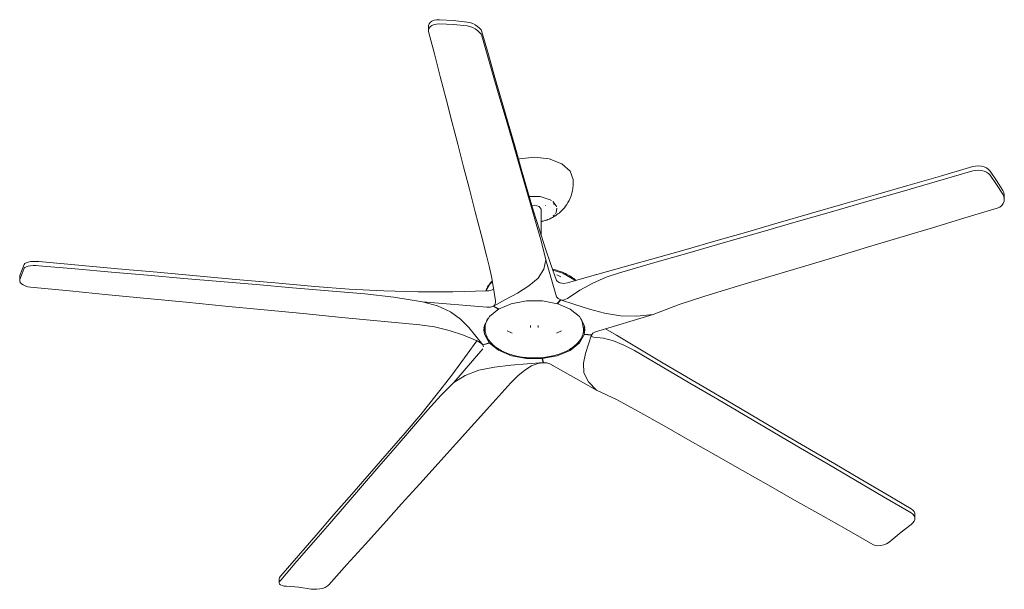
# Model space of a CAD drawing. Header units: millimetres. Extents: x 5765 to 13688, y -3156 to 7700.
# Tile 1 of 3: x 8646 to 10543, y -3156 to -2058. Entities that reach past the tile are written whole.
import ezdxf

# ---------------------------------------------------------------- set-up
doc = ezdxf.new("R2010")
doc.units = ezdxf.units.MM
doc.layers.add('Aparatos eléctricos', color=7, linetype='Continuous', lineweight=15)

# ---------------------------------------------------------------- blocks, each defined once
blk = doc.blocks.new('34190 - 33461A ANDROS Anodized white ceiling fan-545737-00 Isometrico PDF')
at = {"layer": 'Aparatos eléctricos', "color": 251, "true_color": 0x5b5b5b}
for p, q in [((2194.4, -2070.6), (2194.4, -2078.9)), ((2473.4, -2372.3), (2473.4, -2366.5)), ((3303.9, -2404.4), (3303.9, -2396.7)), ((2411.7, -2474.6), (2411.7, -2423.7)), ((2419.7, -2417.1), (2419.7, -2416.4)), ((2435.9, -2414.7), (2435.9, -2412.3)), ((2411.7, -2447.3), (2416.9, -2446.1)), ((2419.9, -2445.2), (2422.1, -2444.5)), ((2427.1, -2442.3), (2427.8, -2441.9)), ((2430.3, -2440.5), (2430.7, -2440.2)), ((2434.7, -2437.2), (2437.3, -2434.7)), ((2441.3, -2592.2), (2420.6, -2520.8)), ((1407.1, -2551.1), (1406.8, -2553.7)), ((1406.8, -2552.9), (1406.8, -2561)), ((2449.3, -2554), (2441.5, -2550.3)), ((2462.2, -2565.7), (2518.3, -2549.6)), ((2319.9, -2577.4), (2319.4, -2577.7)), ((2442.4, -2605.5), (2448.7, -2598.3)), ((2443, -2605.6), (2449.3, -2598.5)), ((2451.4, -2599), (2450.6, -2598.6)), ((2307.1, -2612.6), (2183, -2601.8)), ((2319.9, -2610.1), (2319.4, -2610.4)), ((2329.2, -2616), (2319.4, -2610.4)), ((2329.7, -2615.8), (2319.9, -2610.1)), ((2326.9, -2619), (2326.5, -2619.3)), ((2516.3, -2659.7), (2627.6, -2626.2)), ((2303.4, -2651.7), (2303.4, -2654.9)), ((2390.8, -2647.7), (2390.8, -2651.7)), ((2406.1, -2651.7), (2406.1, -2647.7)), ((2493.4, -2654.9), (2493.4, -2651.7)), ((2494.7, -2656.6), (2495.7, -2651.7)), ((2494.7, -2664.7), (2495.9, -2655.9)), ((2535.6, -2653.9), (2556.6, -2666.2)), ((2345.9, -2658), (2355.5, -2662.7)), ((2441.3, -2662.7), (2451, -2658)), ((2493, -2661.3), (2494.8, -2656.2)), ((2493.3, -2656), (2494.8, -2656.2)), ((2493.3, -2656.4), (2494.7, -2656.6)), ((2494.7, -2664.7), (2508.4, -2666)), ((2494.8, -2664.4), (2508.5, -2665.6)), ((2299.1, -2692.6), (2243.1, -2757.4)), ((2311.4, -2681.1), (2299, -2684.8)), ((2311.7, -2681.5), (2299.3, -2685.1)), ((2311.4, -2681.1), (2311.7, -2681.5)), ((2413.4, -2711.4), (2415.5, -2719.3)), ((2414, -2711.3), (2416.2, -2719.2)), ((2428.4, -2721.7), (2517.9, -2772.5)), ((3131.5, -3019.4), (3131.5, -3011.1)), ((1907, -3135.5), (1907, -3143.6))]:
    blk.add_line(p, q, dxfattribs=at)
for points in [[(2215.5, -2058.5, 0), (2210.1, -2058.7, 0), (2205.2, -2059.7, 0), (2201, -2061.4, 0), (2197.7, -2063.7, 0), (2195.5, -2066.5, 0), (2194.5, -2069.5, 0), (2194.4, -2071.1, 0)], [(2215.5, -2066.6, 0), (2210.1, -2066.9, 0), (2205.2, -2067.9, 0), (2201, -2069.7, 0), (2197.7, -2072, 0), (2195.5, -2074.8, 0), (2194.5, -2077.8, 0), (2194.7, -2081, 0)], [(2215.5, -2058.5, 0), (2242.3, -2060, 0), (2268.7, -2063.1, 0)], [(2268.7, -2070.6, 0), (2242.4, -2067.7, 0), (2215.5, -2066.6, 0)], [(2297.3, -2081.6, 0), (2295.7, -2078.3, 0), (2292.9, -2074.8, 0), (2289.2, -2071.5, 0), (2284.7, -2068.6, 0), (2279.6, -2066.1, 0), (2274.2, -2064.2, 0), (2268.7, -2063.1, 0)], [(2194.7, -2081, 0), (2205.9, -2124.5, 0), (2217.1, -2168, 0), (2228.4, -2211.5, 0), (2239.6, -2254.9, 0), (2250.9, -2298.4, 0), (2262.1, -2341.8, 0), (2273.3, -2385.3, 0), (2284.6, -2428.7, 0), (2295.8, -2472.1, 0), (2307.1, -2515.5, 0)], [(2268.7, -2070.6, 0), (2274.2, -2071.8, 0), (2279.6, -2073.8, 0), (2284.6, -2076.4, 0), (2289.2, -2079.5, 0), (2292.9, -2082.9, 0), (2295.7, -2086.4, 0), (2297.3, -2089.8, 0)], [(2385.9, -2389.8, 0), (2373.3, -2345.8, 0), (2360.6, -2301.8, 0), (2347.9, -2257.8, 0), (2335.3, -2213.8, 0), (2322.6, -2169.8, 0), (2309.9, -2125.7, 0), (2297.3, -2081.6, 0)], [(2297.3, -2089.8, 0), (2308.9, -2130, 0), (2320.6, -2170.2, 0), (2332.2, -2210.5, 0), (2343.9, -2250.7, 0), (2355.5, -2290.8, 0), (2367.1, -2331, 0), (2378.8, -2371.2, 0), (2390.4, -2411.3, 0), (2402.1, -2451.5, 0)], [(2473.4, -2366.5, 0), (2467.7, -2350, 0), (2451.5, -2335.9, 0), (2427.1, -2326.5, 0), (2398.4, -2323.2, 0), (2369.7, -2326.5, 0), (2367.9, -2327, 0)], [(3243.3, -2349.9, 0), (3175.2, -2369.6, 0), (3107.1, -2389.3, 0), (3039.1, -2408.9, 0), (2971, -2428.5, 0), (2903, -2448.1, 0), (2834.9, -2467.7, 0), (2766.8, -2487.3, 0), (2698.8, -2506.9, 0), (2630.7, -2526.5, 0), (2562.7, -2546, 0)], [(3243.3, -2341.6, 0), (3180.7, -2359.7, 0), (3118.2, -2377.8, 0), (3055.6, -2395.9, 0), (2993, -2414, 0), (2930.5, -2432.1, 0), (2867.9, -2450.1, 0), (2805.4, -2468.2, 0)], [(3276.7, -2350.1, 0), (3273.7, -2346.9, 0), (3269.7, -2344.1, 0), (3264.9, -2342.1, 0), (3259.6, -2340.8, 0), (3254.1, -2340.2, 0), (3248.5, -2340.5, 0), (3243.3, -2341.6, 0)], [(3276.7, -2358.2, 0), (3273.7, -2355, 0), (3269.7, -2352.4, 0), (3264.9, -2350.3, 0), (3259.6, -2349.1, 0), (3254.1, -2348.6, 0), (3248.5, -2348.9, 0), (3243.3, -2349.9, 0)], [(3276.7, -2350.1, 0), (3289, -2368.1, 0), (3301.2, -2387.3, 0)], [(3301.2, -2394.8, 0), (3289.1, -2375.8, 0), (3276.7, -2358.2, 0)], [(2441.3, -2560.7, 0), (2430.3, -2530.2, 0), (2419.3, -2497.8, 0), (2408.2, -2463.5, 0), (2397.1, -2427.5, 0), (2385.9, -2389.8, 0)], [(2473.4, -2372.3, 0), (2473.3, -2377.6, 0), (2472.7, -2382.8, 0), (2471.8, -2388, 0), (2470.6, -2393, 0), (2469.1, -2397.7, 0), (2467.3, -2402.3, 0), (2465.4, -2406.5, 0), (2463.2, -2410.5, 0), (2461, -2414.2, 0), (2458.6, -2417.6, 0), (2456.2, -2420.8, 0), (2453.7, -2423.7, 0), (2451.2, -2426.3, 0), (2448.7, -2428.7, 0), (2446.3, -2430.9, 0), (2443.8, -2432.8, 0), (2441.4, -2434.6, 0), (2439.1, -2436.2, 0), (2436.8, -2437.7, 0), (2435.3, -2438.6, 0)], [(3303.9, -2396.7, 0), (3303.9, -2396.1, 0), (3303.1, -2391.6, 0), (3301.2, -2387.3, 0)], [(2431.2, -2406.8, 0), (2429.2, -2405.6, 0), (2409.7, -2399.1, 0), (2388.6, -2398.9, 0)], [(2441.4, -2419.3, 0), (2440.5, -2416.9, 0), (2433.9, -2408.8, 0)], [(3301.2, -2394.8, 0), (3303.1, -2399.2, 0), (3303.9, -2403.7, 0), (3303.5, -2408.3, 0), (3301.8, -2412.6, 0), (3299, -2416.4, 0), (3295.2, -2419.4, 0), (3290.4, -2421.5, 0)], [(2411.7, -2423.7, 0), (2407.8, -2418.3, 0), (2398.4, -2416, 0), (2394.2, -2416.5, 0)], [(2439, -2432.5, 0), (2440.5, -2429.9, 0), (2441.8, -2421.3, 0)], [(3290.4, -2421.5, 0), (3227.9, -2440.4, 0), (3165.3, -2459.3, 0), (3102.7, -2478.1, 0), (3040.1, -2496.9, 0), (2977.6, -2515.8, 0), (2915, -2534.6, 0), (2852.4, -2553.4, 0), (2789.8, -2572.1, 0), (2727.2, -2590.9, 0)], [(2435.3, -2438.6, 0), (2433.1, -2439.8, 0), (2430.9, -2440.9, 0), (2428.8, -2441.9, 0), (2426.7, -2442.8, 0), (2424.7, -2443.6, 0), (2422.7, -2444.4, 0), (2420.7, -2445, 0), (2418.8, -2445.6, 0), (2416.9, -2446.1, 0), (2415.1, -2446.6, 0), (2413.3, -2447, 0), (2411.7, -2447.3, 0)], [(2411.7, -2447.3, 0), (2412.1, -2447.2, 0), (2413.8, -2446.9, 0), (2415.4, -2446.5, 0), (2416.9, -2446.1, 0)], [(2420.6, -2520.8, 0), (2411.4, -2484.8, 0), (2402.1, -2451.5, 0)], [(2805.4, -2468.2, 0), (2748.1, -2484.6, 0), (2690.8, -2500.9, 0), (2633.5, -2517.2, 0), (2576.2, -2533.3, 0), (2518.9, -2549.4, 0)], [(2307.1, -2515.5, 0), (2311.3, -2533.3, 0), (2315.6, -2553.4, 0), (2319.7, -2575.7, 0), (2323.7, -2599.9, 0)], [(2420.6, -2520.8, 0), (2416.5, -2539, 0), (2405.7, -2556.3, 0), (2387.5, -2571.5, 0), (2365.8, -2585.1, 0), (2342.7, -2597.8, 0), (2319.9, -2610.1, 0)], [(1407.1, -2551.1, 0), (1411.3, -2539.5, 0), (1415.5, -2529.8, 0)], [(1415.5, -2537.3, 0), (1411.4, -2547.2, 0), (1407.1, -2559.2, 0)], [(1443.9, -2524.5, 0), (1438.2, -2524.1, 0), (1432.6, -2524.2, 0), (1427.5, -2524.6, 0), (1423.1, -2525.4, 0), (1419.5, -2526.6, 0), (1417, -2528, 0), (1415.5, -2529.8, 0)], [(1415.5, -2537.3, 0), (1417, -2535.6, 0), (1419.5, -2534.3, 0), (1423.1, -2533.2, 0), (1427.5, -2532.6, 0), (1432.6, -2532.2, 0), (1438.2, -2532.3, 0), (1443.9, -2532.6, 0)], [(1975.2, -2572.5, 0), (1899.3, -2565.7, 0), (1823.4, -2558.9, 0), (1747.5, -2552, 0), (1671.6, -2545.2, 0), (1595.7, -2538.3, 0), (1519.8, -2531.4, 0), (1443.9, -2524.5, 0)], [(1443.9, -2532.6, 0), (1513.7, -2538.7, 0), (1583.5, -2544.8, 0), (1653.2, -2550.8, 0), (1723, -2556.9, 0), (1792.8, -2562.9, 0), (1862.6, -2568.9, 0), (1932.3, -2574.9, 0), (2002.1, -2580.9, 0), (2071.9, -2586.9, 0)], [(2478.6, -2561, 0), (2476.4, -2559.1, 0), (2474.2, -2557.3, 0), (2471.8, -2555.6, 0), (2469.4, -2553.9, 0), (2466.8, -2552.2, 0), (2464.1, -2550.7, 0), (2461.3, -2549.2, 0), (2458.4, -2547.7, 0), (2455.5, -2546.4, 0), (2452.4, -2545.1, 0), (2449.3, -2543.9, 0), (2446, -2542.7, 0), (2442.8, -2541.7, 0), (2439.4, -2540.7, 0), (2436, -2539.8, 0), (2433.6, -2539.2, 0)], [(2477.7, -2561.3, 0), (2476.4, -2560.2, 0), (2453, -2546.7, 0), (2434.3, -2540.8, 0)], [(1407.1, -2559.2, 0), (1406.8, -2561.8, 0), (1407.8, -2564.5, 0), (1410, -2567.1, 0), (1413.2, -2569.5, 0), (1417.4, -2571.4, 0), (1422.3, -2572.9, 0), (1427.7, -2573.7, 0)], [(2442.4, -2562.3, 0), (2441.7, -2561.5, 0), (2441.3, -2560.7, 0)], [(2562.7, -2546, 0), (2536.8, -2554.8, 0), (2511.2, -2566, 0), (2486.3, -2579.5, 0), (2462.2, -2595.3, 0)], [(2518.9, -2549.4, 0), (2518.6, -2549.5, 0), (2518.3, -2549.6, 0)], [(1427.7, -2573.7, 0), (1502.7, -2581, 0), (1577.7, -2588.4, 0), (1652.7, -2595.6, 0), (1727.7, -2602.9, 0), (1802.7, -2610.2, 0), (1877.7, -2617.4, 0), (1952.7, -2624.7, 0), (2027.7, -2631.9, 0), (2102.7, -2639.2, 0), (2177.8, -2646.4, 0)], [(2307.1, -2581, 0), (2241.1, -2582.8, 0), (2174.8, -2582.8, 0), (2108.4, -2581.1, 0), (2041.8, -2577.7, 0), (1975.2, -2572.5, 0)], [(2304.9, -2581.1, 0), (2305.3, -2580, 0), (2306.1, -2577.7, 0), (2307.2, -2575.5, 0), (2308.3, -2573.3, 0), (2309.7, -2571.1, 0), (2311.1, -2569, 0), (2312.7, -2566.9, 0), (2314.5, -2564.9, 0), (2316.3, -2562.9, 0), (2317.2, -2562.1, 0)], [(2317.1, -2563.2, 0), (2312.2, -2568.5, 0), (2305.1, -2581, 0)], [(2319.6, -2577.8, 0), (2317.2, -2578.9, 0), (2314.1, -2579.9, 0), (2310.8, -2580.6, 0)], [(2448.7, -2565.9, 0), (2446.5, -2565, 0), (2444.1, -2563.7, 0), (2442.4, -2562.3, 0)], [(2462.2, -2565.7, 0), (2455.5, -2566.6, 0), (2448.7, -2565.7, 0)], [(2183, -2601.8, 0), (2127.5, -2593, 0), (2071.9, -2586.9, 0)], [(2310.8, -2580.6, 0), (2308.9, -2580.9, 0), (2307.1, -2581, 0)], [(2449.3, -2598.5, 0), (2444, -2595.9, 0), (2441.3, -2592.2, 0)], [(2627.6, -2626.2, 0), (2596.2, -2629.6, 0), (2564.4, -2629, 0), (2533.9, -2623.7, 0), (2504.8, -2616, 0), (2476.7, -2607.2, 0), (2448.7, -2598.3, 0)], [(2462.2, -2595.3, 0), (2459.1, -2597.1, 0), (2455.7, -2598.4, 0), (2452.1, -2598.8, 0), (2449.1, -2598.4, 0)], [(2627.6, -2626.2, 0), (2677.3, -2607.2, 0), (2727.2, -2590.9, 0)], [(2183, -2601.8, 0), (2211.8, -2609.8, 0), (2236.9, -2621, 0), (2256.2, -2635.7, 0), (2271.9, -2651.8, 0), (2285.7, -2668.4, 0), (2299.3, -2685.1, 0)], [(2329.7, -2615.8, 0), (2311.7, -2630.1, 0), (2302.2, -2646.9, 0), (2301, -2655.8, 0)], [(2319.9, -2610.1, 0), (2314, -2612.2, 0), (2307.1, -2612.6, 0)], [(2323.7, -2599.9, 0), (2323.8, -2603, 0), (2323.1, -2605.9, 0), (2321.7, -2608.5, 0), (2319.9, -2610.1, 0)], [(2443, -2605.6, 0), (2413.9, -2600.2, 0), (2383.2, -2600.2, 0), (2354, -2605.6, 0), (2329.2, -2616, 0)], [(2495.9, -2655.9, 0), (2494.7, -2647, 0), (2485.2, -2630.2, 0), (2467.2, -2615.9, 0), (2442.4, -2605.5, 0)], [(2308.4, -2634.2, 0), (2303.8, -2646.9, 0), (2303.6, -2654, 0)], [(2493.4, -2653.8, 0), (2490.2, -2637.5, 0), (2488.6, -2634.5, 0)], [(2177.8, -2646.4, 0), (2206.3, -2650.4, 0), (2234.4, -2657, 0), (2261.9, -2666, 0), (2288.4, -2677.4, 0)], [(2301, -2655.8, 0), (2302.2, -2664.6, 0), (2311.4, -2681.1, 0)], [(2301.3, -2651.7, 0), (2302.2, -2656.5, 0), (2303.6, -2660.6, 0)], [(2303.4, -2654.9, 0), (2303.5, -2657.1, 0), (2303.7, -2659.4, 0), (2304.1, -2661.6, 0), (2304.7, -2663.8, 0), (2305.4, -2666, 0), (2306.2, -2668.2, 0), (2307.2, -2670.4, 0), (2308.3, -2672.5, 0), (2309.6, -2674.6, 0), (2311.1, -2676.6, 0), (2312.6, -2678.7, 0), (2314.3, -2680.6, 0), (2316.2, -2682.6, 0), (2318.1, -2684.5, 0), (2320.2, -2686.3, 0), (2322.4, -2688.1, 0), (2324.8, -2689.9, 0), (2327.2, -2691.5, 0), (2329.8, -2693.2, 0), (2332.5, -2694.7, 0), (2335.2, -2696.2, 0), (2338.1, -2697.6, 0), (2341.1, -2699, 0), (2344.2, -2700.3, 0), (2347.3, -2701.5, 0), (2350.5, -2702.7, 0), (2353.8, -2703.7, 0), (2357.2, -2704.7, 0), (2360.7, -2705.6, 0), (2364.2, -2706.5, 0), (2367.7, -2707.2, 0), (2371.3, -2707.9, 0), (2375, -2708.5, 0), (2378.6, -2709, 0), (2382.4, -2709.4, 0), (2386.1, -2709.7, 0), (2389.9, -2710, 0), (2393.6, -2710.1, 0), (2397.4, -2710.2, 0), (2401.2, -2710.2, 0), (2405, -2710.1, 0), (2408.7, -2709.9, 0), (2412.5, -2709.6, 0), (2416.2, -2709.2, 0), (2419.9, -2708.8, 0), (2423.6, -2708.2, 0), (2427.2, -2707.6, 0), (2430.8, -2706.9, 0), (2434.3, -2706.1, 0), (2437.8, -2705.2, 0), (2441.2, -2704.3, 0), (2444.6, -2703.3, 0), (2447.8, -2702.1, 0), (2451, -2701, 0), (2454.1, -2699.7, 0), (2457.2, -2698.4, 0), (2460.1, -2697, 0), (2462.9, -2695.5, 0), (2465.4, -2694.2, 0)], [(2493.4, -2654.9, 0), (2493.4, -2657.1, 0), (2493.1, -2659.4, 0), (2492.7, -2661.6, 0), (2492.2, -2663.8, 0), (2491.5, -2666, 0), (2490.7, -2668.2, 0), (2489.7, -2670.4, 0), (2488.5, -2672.5, 0), (2487.2, -2674.6, 0), (2485.8, -2676.6, 0), (2484.3, -2678.7, 0), (2482.6, -2680.6, 0), (2480.7, -2682.6, 0), (2478.8, -2684.5, 0), (2476.7, -2686.3, 0), (2474.4, -2688.1, 0), (2472.1, -2689.9, 0), (2469.7, -2691.5, 0), (2467.1, -2693.2, 0), (2465.4, -2694.2, 0)], [(2413.4, -2711.4, 0), (2442.5, -2705.9, 0), (2467.3, -2695.5, 0), (2485.4, -2681.2, 0), (2494.8, -2664.4, 0)], [(2517.9, -2772.5, 0), (2502.7, -2756.3, 0), (2493.8, -2738.6, 0), (2493.1, -2720.2, 0), (2496.8, -2701.8, 0), (2502.6, -2683.7, 0), (2508.5, -2665.6, 0)], [(2508.4, -2666, 0), (2511.1, -2662.3, 0), (2516.3, -2659.7, 0)], [(2512.6, -2669.9, 0), (2510.6, -2669.6, 0), (2509.1, -2668.8, 0), (2508.4, -2667.4, 0), (2508.4, -2666, 0)], [(2591.3, -2695.8, 0), (2571, -2685.2, 0), (2551, -2677.3, 0), (2531.5, -2672.2, 0), (2512.6, -2669.9, 0)], [(2557, -2666.4, 0), (2556.8, -2666.3, 0), (2556.6, -2666.2, 0)], [(2781.4, -2799.5, 0), (2736.5, -2773.1, 0), (2691.6, -2746.5, 0), (2646.7, -2719.9, 0), (2601.9, -2693.2, 0), (2557, -2666.4, 0)], [(2287.7, -2677.3, 0), (2269.3, -2703, 0), (2239.4, -2743.3, 0), (2209.4, -2782.1, 0), (2179.4, -2819.1, 0), (2149.4, -2854.5, 0)], [(2288.4, -2677.4, 0), (2291.7, -2679.1, 0), (2294.7, -2681.1, 0), (2297.3, -2683.1, 0), (2299, -2684.7, 0)], [(2299, -2684.8, 0), (2300.7, -2688.7, 0), (2300.7, -2688.7, 0)], [(2311.4, -2681.1, 0), (2329.4, -2695.4, 0), (2354.2, -2705.9, 0), (2383.4, -2711.3, 0), (2414, -2711.3, 0)], [(3124.4, -3008.8, 0), (3071, -2977.6, 0), (3017.7, -2946.3, 0), (2964.4, -2915, 0), (2911.1, -2883.8, 0), (2857.8, -2852.5, 0), (2804.5, -2821.1, 0), (2751.2, -2789.8, 0), (2697.9, -2758.5, 0), (2644.6, -2727.2, 0), (2591.3, -2695.8, 0)], [(2243.1, -2757.4, 0), (2265.1, -2744, 0), (2291.4, -2733.7, 0), (2321.5, -2727.6, 0), (2352.9, -2724, 0), (2384.5, -2721.5, 0), (2416.2, -2719.2, 0)], [(2353.4, -2757.8, 0), (2366.8, -2744.3, 0), (2380, -2733.5, 0), (2392.8, -2725.6, 0), (2405.2, -2720.7, 0)], [(2405.2, -2720.7, 0), (2407.1, -2720.3, 0), (2409.6, -2719.9, 0), (2412.7, -2719.5, 0), (2415.5, -2719.3, 0)], [(2415.5, -2719.3, 0), (2422.5, -2719.6, 0), (2428.4, -2721.7, 0)], [(2002.2, -3147.1, 0), (2037.4, -3108.3, 0), (2072.5, -3069.4, 0), (2107.6, -3030.5, 0), (2142.7, -2991.5, 0), (2177.8, -2952.6, 0), (2212.9, -2913.7, 0), (2248.1, -2874.7, 0), (2283.2, -2835.8, 0), (2318.3, -2796.8, 0), (2353.4, -2757.8, 0)], [(2243.1, -2757.4, 0), (2218.1, -2782.3, 0), (2193, -2810.1, 0)], [(2517.9, -2772.5, 0), (2557.9, -2791.1, 0), (2598, -2812.5, 0)], [(3124.4, -3000.5, 0), (3075.4, -2971.8, 0), (3026.4, -2943.1, 0), (2977.4, -2914.4, 0), (2928.4, -2885.7, 0), (2879.4, -2857, 0), (2830.4, -2828.2, 0), (2781.4, -2799.5, 0)], [(1909.7, -3138, 0), (1941.1, -3101.6, 0), (1972.6, -3065.2, 0), (2004.1, -3028.8, 0), (2035.6, -2992.4, 0), (2067.1, -2956, 0), (2098.5, -2919.5, 0), (2130, -2883.1, 0), (2161.5, -2846.6, 0), (2193, -2810.1, 0)], [(3050.9, -3069.4, 0), (3000.6, -3040.9, 0), (2950.2, -3012.4, 0), (2899.9, -2983.9, 0), (2849.6, -2955.4, 0), (2799.3, -2926.8, 0), (2749, -2898.3, 0), (2698.6, -2869.7, 0), (2648.3, -2841.1, 0), (2598, -2812.5, 0)], [(2149.4, -2854.5, 0), (2115.1, -2893.9, 0), (2080.9, -2933.3, 0), (2046.6, -2972.6, 0), (2012.4, -3012, 0), (1978.2, -3051.3, 0), (1943.9, -3090.6, 0), (1909.7, -3129.9, 0)], [(3124.2, -3031.1, 0), (3127.7, -3028, 0), (3130.1, -3024.7, 0), (3131.3, -3021.2, 0), (3131.4, -3017.7, 0), (3130.2, -3014.4, 0), (3127.8, -3011.4, 0), (3124.4, -3008.8, 0)], [(3131.4, -3012.6, 0), (3131.4, -3009.4, 0), (3130.2, -3006.1, 0), (3127.8, -3003.1, 0), (3124.4, -3000.5, 0)], [(3086.1, -3061.9, 0), (3104.9, -3045.8, 0), (3124.2, -3031.1, 0)], [(3086.1, -3061.9, 0), (3081.8, -3065.3, 0), (3076.9, -3068.1, 0), (3071.6, -3070.3, 0), (3066, -3071.6, 0), (3060.5, -3071.9, 0), (3055.4, -3071.2, 0), (3050.9, -3069.4, 0)], [(1909.7, -3129.9, 0), (1907.7, -3132.8, 0), (1907, -3135.4, 0)], [(1907, -3143.5, 0), (1907.7, -3140.9, 0), (1909.7, -3138, 0)], [(1920.7, -3150, 0), (1916.1, -3149.6, 0), (1912.3, -3148.8, 0), (1909.4, -3147.5, 0), (1907.6, -3145.7, 0), (1907, -3143.6, 0)], [(1968.7, -3155.3, 0), (1973.9, -3155.8, 0), (1979.4, -3155.8, 0), (1984.9, -3155.2, 0), (1990.3, -3154, 0), (1995.1, -3152.2, 0), (1999.1, -3149.8, 0), (2002.2, -3147.1, 0)], [(1920.7, -3150, 0), (1944.4, -3151.6, 0), (1968.7, -3155.3, 0)]]:
    blk.add_polyline3d(points, dxfattribs=at)

msp = doc.modelspace()

# ---------------------------------------------------------------- block references
at = {"layer": 'Aparatos eléctricos', "color": 251, "true_color": 0x5b5b5b}
msp.add_blockref('34190 - 33461A ANDROS Anodized white ceiling fan-545737-00 Isometrico PDF', (7239, 0), dxfattribs=at)

doc.saveas('drawing.dxf')
